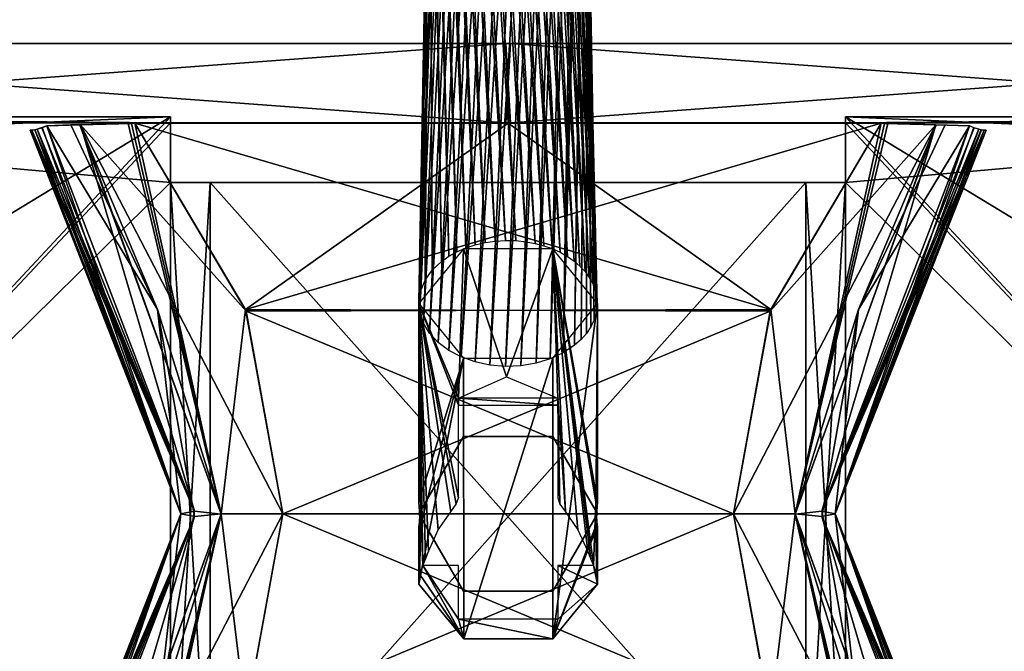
# Model space of a CAD drawing. Header units: millimetres. Extents: x -137 to 239, y -69 to 620.
# Tile 13 of 100: x -25 to 25, y -27 to 5. Entities that reach past the tile are written whole.
import ezdxf

# ---------------------------------------------------------------- set-up
doc = ezdxf.new("R2010")
doc.units = ezdxf.units.MM
doc.header["$LTSCALE"] = 65.185185
for name, color, linetype in [('1', 7, 'CONTINUOUS'), ('11', 7, 'CONTINUOUS'), ('12', 7, 'CONTINUOUS'), ('15', 7, 'CONTINUOUS'), ('16', 7, 'CONTINUOUS'), ('17', 7, 'CONTINUOUS'), ('18', 7, 'CONTINUOUS'), ('19', 7, 'CONTINUOUS'), ('2', 7, 'CONTINUOUS'), ('20', 7, 'CONTINUOUS'), ('21', 7, 'CONTINUOUS'), ('22', 7, 'CONTINUOUS'), ('23', 7, 'CONTINUOUS'), ('24', 7, 'CONTINUOUS'), ('3', 7, 'CONTINUOUS'), ('4', 7, 'CONTINUOUS'), ('51', 7, 'CONTINUOUS'), ('52', 7, 'CONTINUOUS'), ('53', 7, 'CONTINUOUS'), ('54', 7, 'CONTINUOUS'), ('55', 7, 'CONTINUOUS'), ('56', 7, 'CONTINUOUS'), ('752', 7, 'CONTINUOUS'), ('753', 7, 'CONTINUOUS')]:
    doc.layers.add(name, color=color, linetype=linetype)

msp = doc.modelspace()

# ---------------------------------------------------------------- linework, layer by layer
at = {"layer": '1', "color": 7, "linetype": 'Continuous'}
for points in [[(-54.205, 0, -93.99), (-0.12, 0, -108.5), (-54.173, 0, 94.008), (-54.205, 0, -93.99)], [(-54.173, 0, 94.008), (-0.12, 0, -108.5), (0.12, 0, 108.5), (-54.173, 0, 94.008)], [(-0.12, 0, -108.5), (54.173, 0, -94.008), (0.12, 0, 108.5), (-0.12, 0, -108.5)], [(0.12, 0, 108.5), (54.173, 0, -94.008), (54.205, 0, 93.99), (0.12, 0, 108.5)]]:
    msp.add_3dface(points, dxfattribs=at)
at = {"layer": '11', "color": 7, "linetype": 'Continuous'}
for points in [[(-17, 0.3, -82.75), (-17, 0, -82.75), (-54.25, -39.7, -82.75), (-17, 0.3, -82.75)], [(-54.25, 0.3, -82.75), (-17, 0.3, -82.75), (-54.25, -1.293, -82.75), (-54.25, 0.3, -82.75)], [(-54.25, -1.293, -82.75), (-17, 0.3, -82.75), (-49.983, -19.7, -82.75), (-54.25, -1.293, -82.75)], [(-49.983, -19.7, -82.75), (-17, 0.3, -82.75), (-54.25, -39.7, -82.75), (-49.983, -19.7, -82.75)], [(-17, 0, -82.75), (-17, -3, -82.75), (-54.25, -39.7, -82.75), (-17, 0, -82.75)], [(17, -39.7, -82.75), (17, -36.7, -82.75), (54.25, 0.3, -82.75), (17, -39.7, -82.75)], [(54.25, 0.3, -82.75), (17, -36.7, -82.75), (17, -3, -82.75), (54.25, 0.3, -82.75)], [(49.983, -19.7, -82.75), (17, -39.7, -82.75), (54.25, 0.3, -82.75), (49.983, -19.7, -82.75)], [(17, 0.3, -82.75), (54.25, 0.3, -82.75), (17, 0, -82.75), (17, 0.3, -82.75)], [(17, 0, -82.75), (54.25, 0.3, -82.75), (17, -3, -82.75), (17, 0, -82.75)], [(-54.25, -39.7, -82.75), (-17, -3, -82.75), (-17, -36.7, -82.75), (-54.25, -39.7, -82.75)], [(-17, -3, -82.75), (-15, -3, -82.75), (-17, -36.7, -82.75), (-17, -3, -82.75)], [(-17, -36.7, -82.75), (-15, -3, -82.75), (-15, -36.7, -82.75), (-17, -36.7, -82.75)], [(-15, -36.7, -82.75), (-15, -3, -82.75), (15, -3, -82.75), (-15, -36.7, -82.75)], [(15, -36.7, -82.75), (-15, -36.7, -82.75), (15, -3, -82.75), (15, -36.7, -82.75)], [(17, -36.7, -82.75), (15, -36.7, -82.75), (17, -3, -82.75), (17, -36.7, -82.75)], [(17, -3, -82.75), (15, -36.7, -82.75), (15, -3, -82.75), (17, -3, -82.75)], [(54.25, -38.107, -82.75), (17, -39.7, -82.75), (49.983, -19.7, -82.75), (54.25, -38.107, -82.75)]]:
    msp.add_3dface(points, dxfattribs=at)
at = {"layer": '12', "color": 7, "linetype": 'Continuous'}
for points in [[(-49.983, -19.7, 82.75), (-17, -39.7, 82.75), (-54.25, 0.3, 82.75), (-49.983, -19.7, 82.75)], [(-54.25, 0.3, 82.75), (-17, -39.7, 82.75), (-17, -36.7, 82.75), (-54.25, 0.3, 82.75)], [(-17, 0.3, 82.75), (-54.25, 0.3, 82.75), (-17, 0, 82.75), (-17, 0.3, 82.75)], [(-17, 0, 82.75), (-54.25, 0.3, 82.75), (-17, -3, 82.75), (-17, 0, 82.75)], [(-17, -3, 82.75), (-54.25, 0.3, 82.75), (-17, -36.7, 82.75), (-17, -3, 82.75)], [(17, 0.3, 82.75), (17, 0, 82.75), (54.25, -39.7, 82.75), (17, 0.3, 82.75)], [(54.25, 0.3, 82.75), (17, 0.3, 82.75), (54.25, -1.293, 82.75), (54.25, 0.3, 82.75)], [(54.25, -1.293, 82.75), (17, 0.3, 82.75), (49.983, -19.7, 82.75), (54.25, -1.293, 82.75)], [(49.983, -19.7, 82.75), (17, 0.3, 82.75), (54.25, -39.7, 82.75), (49.983, -19.7, 82.75)], [(17, 0, 82.75), (17, -3, 82.75), (54.25, -39.7, 82.75), (17, 0, 82.75)], [(-15, -3, 82.75), (-17, -3, 82.75), (-15, -36.7, 82.75), (-15, -3, 82.75)], [(-15, -36.7, 82.75), (-17, -3, 82.75), (-17, -36.7, 82.75), (-15, -36.7, 82.75)], [(15, -3, 82.75), (-15, -3, 82.75), (15, -36.7, 82.75), (15, -3, 82.75)], [(15, -36.7, 82.75), (-15, -3, 82.75), (-15, -36.7, 82.75), (15, -36.7, 82.75)], [(17, -3, 82.75), (15, -3, 82.75), (17, -36.7, 82.75), (17, -3, 82.75)], [(17, -36.7, 82.75), (15, -3, 82.75), (15, -36.7, 82.75), (17, -36.7, 82.75)], [(54.25, -39.7, 82.75), (17, -3, 82.75), (17, -36.7, 82.75), (54.25, -39.7, 82.75)], [(-54.25, -38.107, 82.75), (-17, -39.7, 82.75), (-49.983, -19.7, 82.75), (-54.25, -38.107, 82.75)]]:
    msp.add_3dface(points, dxfattribs=at)
at = {"layer": '15', "color": 7, "linetype": 'Continuous'}
for points in [[(-15.804, -19.562, -98.382), (-24.085, -0.367, -82.854), (-23.99, -0.366, -84.474), (-15.804, -19.562, -98.382)], [(-16.481, -19.7, -82.854), (-24.085, -0.367, -82.854), (-15.804, -19.562, -98.382), (-16.481, -19.7, -82.854)], [(-23.842, -0.351, -87.189), (-15.804, -19.562, -98.382), (-23.99, -0.366, -84.474), (-23.842, -0.351, -87.189)], [(-23.718, -0.32, -89.769), (-15.804, -19.562, -98.382), (-23.842, -0.351, -87.189), (-23.718, -0.32, -89.769)], [(-23.485, -0.24, -94.939), (-15.804, -19.562, -98.382), (-23.718, -0.32, -89.769), (-23.485, -0.24, -94.939)], [(-23.242, -0.151, -100.433), (-15.804, -19.562, -98.382), (-23.485, -0.24, -94.939), (-23.242, -0.151, -100.433)], [(-24.085, -39.033, -82.854), (-16.481, -19.7, -82.854), (-23.99, -39.034, -84.474), (-24.085, -39.033, -82.854)], [(-23.99, -39.034, -84.474), (-16.481, -19.7, -82.854), (-23.841, -39.049, -87.211), (-23.99, -39.034, -84.474)], [(-23.841, -39.049, -87.211), (-16.481, -19.7, -82.854), (-23.718, -39.08, -89.769), (-23.841, -39.049, -87.211)], [(-23.718, -39.08, -89.769), (-16.481, -19.7, -82.854), (-23.471, -39.165, -95.252), (-23.718, -39.08, -89.769)], [(-23.471, -39.165, -95.252), (-16.481, -19.7, -82.854), (-23.242, -39.249, -100.433), (-23.471, -39.165, -95.252)], [(-23.242, -39.249, -100.433), (-16.481, -19.7, -82.854), (-17.657, -29.994, -99.047), (-23.242, -39.249, -100.433)], [(-17.657, -29.994, -99.047), (-16.481, -19.7, -82.854), (-15.804, -19.562, -98.382), (-17.657, -29.994, -99.047)]]:
    msp.add_3dface(points, dxfattribs=at)
at = {"layer": '16', "color": 7, "linetype": 'Continuous'}
for points in [[(-15.804, -19.562, -98.382), (-23.242, -0.151, -100.433), (-21.544, -0.092, -103.508), (-15.804, -19.562, -98.382)], [(-21.544, -0.092, -103.508), (-23.242, -0.151, -100.433), (-22.121, -0.107, -102.981), (-21.544, -0.092, -103.508)], [(-18.967, -0.026, -104.677), (-18.8, -0.021, -104.711), (-21.544, -0.092, -103.508), (-18.967, -0.026, -104.677)], [(-21.544, -0.092, -103.508), (-18.8, -0.021, -104.711), (-13.201, -9.485, -103.618), (-21.544, -0.092, -103.508)], [(-19.133, -0.03, -104.64), (-18.967, -0.026, -104.677), (-21.544, -0.092, -103.508), (-19.133, -0.03, -104.64)], [(-15.804, -19.562, -98.382), (-21.544, -0.092, -103.508), (-14.46, -19.706, -101.579), (-15.804, -19.562, -98.382)], [(-14.46, -19.706, -101.579), (-21.544, -0.092, -103.508), (-11.355, -19.7, -103.134), (-14.46, -19.706, -101.579)], [(-11.355, -19.7, -103.134), (-21.544, -0.092, -103.508), (-13.201, -9.485, -103.618), (-11.355, -19.7, -103.134)], [(-17.657, -29.994, -99.047), (-14.46, -19.706, -101.579), (-21.573, -39.31, -103.487), (-17.657, -29.994, -99.047)], [(-21.573, -39.31, -103.487), (-14.46, -19.706, -101.579), (-19.133, -39.37, -104.64), (-21.573, -39.31, -103.487)], [(-19.133, -39.37, -104.64), (-14.46, -19.706, -101.579), (-18.967, -39.374, -104.677), (-19.133, -39.37, -104.64)], [(-18.967, -39.374, -104.677), (-14.46, -19.706, -101.579), (-18.8, -39.379, -104.711), (-18.967, -39.374, -104.677)], [(-18.8, -39.379, -104.711), (-14.46, -19.706, -101.579), (-13.204, -29.922, -103.619), (-18.8, -39.379, -104.711)], [(-17.657, -29.994, -99.047), (-15.804, -19.562, -98.382), (-14.46, -19.706, -101.579), (-17.657, -29.994, -99.047)], [(-13.204, -29.922, -103.619), (-14.46, -19.706, -101.579), (-11.355, -19.7, -103.134), (-13.204, -29.922, -103.619)]]:
    msp.add_3dface(points, dxfattribs=at)
at = {"layer": '17', "color": 7, "linetype": 'Continuous'}
for points in [[(-13.201, -9.485, -103.618), (-18.8, -0.021, -104.711), (13.231, -9.404, -103.626), (-13.201, -9.485, -103.618)], [(-18.8, -0.021, -104.711), (0, -0.021, -106.384), (13.231, -9.404, -103.626), (-18.8, -0.021, -104.711)], [(0, -0.021, -106.384), (18.8, -0.021, -104.711), (13.231, -9.404, -103.626), (0, -0.021, -106.384)], [(11.355, -19.7, -103.134), (-13.201, -9.485, -103.618), (13.231, -9.404, -103.626), (11.355, -19.7, -103.134)], [(-11.355, -19.7, -103.134), (-13.201, -9.485, -103.618), (11.355, -19.7, -103.134), (-11.355, -19.7, -103.134)], [(-13.204, -29.922, -103.619), (-11.355, -19.7, -103.134), (13.233, -30.001, -103.626), (-13.204, -29.922, -103.619)], [(13.233, -30.001, -103.626), (-11.355, -19.7, -103.134), (11.355, -19.7, -103.134), (13.233, -30.001, -103.626)]]:
    msp.add_3dface(points, dxfattribs=at)
at = {"layer": '18', "color": 7, "linetype": 'Continuous'}
for points in [[(13.231, -9.404, -103.626), (18.8, -0.021, -104.711), (14.46, -19.693, -101.579), (13.231, -9.404, -103.626)], [(14.46, -19.693, -101.579), (18.8, -0.021, -104.711), (18.967, -0.026, -104.677), (14.46, -19.693, -101.579)], [(19.133, -0.03, -104.64), (14.46, -19.693, -101.579), (18.967, -0.026, -104.677), (19.133, -0.03, -104.64)], [(21.573, -0.09, -103.487), (14.46, -19.693, -101.579), (19.133, -0.03, -104.64), (21.573, -0.09, -103.487)], [(14.46, -19.693, -101.579), (21.573, -0.09, -103.487), (17.657, -9.406, -99.047), (14.46, -19.693, -101.579)], [(21.573, -0.09, -103.487), (22.023, -0.105, -103.082), (17.657, -9.406, -99.047), (21.573, -0.09, -103.487)], [(22.023, -0.105, -103.082), (23.242, -0.151, -100.433), (17.657, -9.406, -99.047), (22.023, -0.105, -103.082)], [(11.355, -19.7, -103.134), (13.231, -9.404, -103.626), (14.46, -19.693, -101.579), (11.355, -19.7, -103.134)], [(15.804, -19.838, -98.382), (14.46, -19.693, -101.579), (17.657, -9.406, -99.047), (15.804, -19.838, -98.382)], [(11.355, -19.7, -103.134), (14.46, -19.693, -101.579), (21.544, -39.308, -103.508), (11.355, -19.7, -103.134)], [(13.233, -30.001, -103.626), (11.355, -19.7, -103.134), (21.544, -39.308, -103.508), (13.233, -30.001, -103.626)], [(21.544, -39.308, -103.508), (14.46, -19.693, -101.579), (15.804, -19.838, -98.382), (21.544, -39.308, -103.508)], [(23.242, -39.249, -100.433), (21.544, -39.308, -103.508), (15.804, -19.838, -98.382), (23.242, -39.249, -100.433)]]:
    msp.add_3dface(points, dxfattribs=at)
at = {"layer": '19', "color": 7, "linetype": 'Continuous'}
for points in [[(17.657, -9.406, -99.047), (23.242, -0.151, -100.433), (16.481, -19.7, -82.854), (17.657, -9.406, -99.047)], [(16.481, -19.7, -82.854), (23.242, -0.151, -100.433), (23.471, -0.235, -95.255), (16.481, -19.7, -82.854)], [(23.718, -0.32, -89.769), (16.481, -19.7, -82.854), (23.471, -0.235, -95.255), (23.718, -0.32, -89.769)], [(23.847, -0.352, -87.079), (16.481, -19.7, -82.854), (23.718, -0.32, -89.769), (23.847, -0.352, -87.079)], [(23.99, -0.366, -84.474), (16.481, -19.7, -82.854), (23.847, -0.352, -87.079), (23.99, -0.366, -84.474)], [(24.085, -0.367, -82.854), (16.481, -19.7, -82.854), (23.99, -0.366, -84.474), (24.085, -0.367, -82.854)], [(15.804, -19.838, -98.382), (17.657, -9.406, -99.047), (16.481, -19.7, -82.854), (15.804, -19.838, -98.382)], [(24.085, -39.033, -82.854), (15.804, -19.838, -98.382), (16.481, -19.7, -82.854), (24.085, -39.033, -82.854)], [(23.242, -39.249, -100.433), (15.804, -19.838, -98.382), (23.485, -39.16, -94.938), (23.242, -39.249, -100.433)], [(15.804, -19.838, -98.382), (24.085, -39.033, -82.854), (23.99, -39.034, -84.474), (15.804, -19.838, -98.382)], [(23.485, -39.16, -94.938), (15.804, -19.838, -98.382), (23.718, -39.08, -89.769), (23.485, -39.16, -94.938)], [(23.718, -39.08, -89.769), (15.804, -19.838, -98.382), (23.848, -39.048, -87.058), (23.718, -39.08, -89.769)], [(23.848, -39.048, -87.058), (15.804, -19.838, -98.382), (23.99, -39.034, -84.474), (23.848, -39.048, -87.058)]]:
    msp.add_3dface(points, dxfattribs=at)
at = {"layer": '2', "color": 7, "linetype": 'Continuous'}
for points in [[(-0.12, 0, -108.5), (-54.205, 0, -93.99), (-54.173, 4, -94.008), (-0.12, 0, -108.5)], [(0.12, 4, -108.5), (-0.12, 0, -108.5), (-54.173, 4, -94.008), (0.12, 4, -108.5)], [(54.173, 0, -94.008), (-0.12, 0, -108.5), (0.12, 4, -108.5), (54.173, 0, -94.008)], [(54.205, 4, -93.99), (54.173, 0, -94.008), (0.12, 4, -108.5), (54.205, 4, -93.99)]]:
    msp.add_3dface(points, dxfattribs=at)
at = {"layer": '20', "color": 7, "linetype": 'Continuous'}
for points in [[(23.242, -0.151, 100.433), (15.804, -19.562, 98.382), (23.485, -0.24, 94.939), (23.242, -0.151, 100.433)], [(23.485, -0.24, 94.939), (15.804, -19.562, 98.382), (23.718, -0.32, 89.769), (23.485, -0.24, 94.939)], [(23.718, -0.32, 89.769), (15.804, -19.562, 98.382), (23.842, -0.351, 87.189), (23.718, -0.32, 89.769)], [(23.842, -0.351, 87.189), (15.804, -19.562, 98.382), (23.99, -0.366, 84.474), (23.842, -0.351, 87.189)], [(15.804, -19.562, 98.382), (24.085, -0.367, 82.854), (23.99, -0.366, 84.474), (15.804, -19.562, 98.382)], [(16.481, -19.7, 82.854), (24.085, -0.367, 82.854), (15.804, -19.562, 98.382), (16.481, -19.7, 82.854)], [(17.657, -29.994, 99.047), (16.481, -19.7, 82.854), (15.804, -19.562, 98.382), (17.657, -29.994, 99.047)], [(24.085, -39.033, 82.854), (16.481, -19.7, 82.854), (23.99, -39.034, 84.474), (24.085, -39.033, 82.854)], [(23.99, -39.034, 84.474), (16.481, -19.7, 82.854), (23.841, -39.049, 87.211), (23.99, -39.034, 84.474)], [(23.841, -39.049, 87.211), (16.481, -19.7, 82.854), (23.718, -39.08, 89.769), (23.841, -39.049, 87.211)], [(23.718, -39.08, 89.769), (16.481, -19.7, 82.854), (23.471, -39.165, 95.252), (23.718, -39.08, 89.769)], [(23.471, -39.165, 95.252), (16.481, -19.7, 82.854), (23.242, -39.249, 100.433), (23.471, -39.165, 95.252)], [(23.242, -39.249, 100.433), (16.481, -19.7, 82.854), (17.657, -29.994, 99.047), (23.242, -39.249, 100.433)]]:
    msp.add_3dface(points, dxfattribs=at)
at = {"layer": '21', "color": 7, "linetype": 'Continuous'}
for points in [[(14.46, -19.706, 101.579), (21.544, -0.092, 103.508), (11.355, -19.7, 103.134), (14.46, -19.706, 101.579)], [(11.355, -19.7, 103.134), (21.544, -0.092, 103.508), (13.201, -9.485, 103.618), (11.355, -19.7, 103.134)], [(21.544, -0.092, 103.508), (18.8, -0.021, 104.711), (13.201, -9.485, 103.618), (21.544, -0.092, 103.508)], [(15.804, -19.562, 98.382), (21.544, -0.092, 103.508), (14.46, -19.706, 101.579), (15.804, -19.562, 98.382)], [(15.804, -19.562, 98.382), (23.242, -0.151, 100.433), (21.544, -0.092, 103.508), (15.804, -19.562, 98.382)], [(18.967, -0.026, 104.677), (18.8, -0.021, 104.711), (21.544, -0.092, 103.508), (18.967, -0.026, 104.677)], [(19.133, -0.03, 104.64), (18.967, -0.026, 104.677), (21.544, -0.092, 103.508), (19.133, -0.03, 104.64)], [(21.544, -0.092, 103.508), (23.242, -0.151, 100.433), (22.121, -0.107, 102.981), (21.544, -0.092, 103.508)], [(13.204, -29.922, 103.619), (14.46, -19.706, 101.579), (11.355, -19.7, 103.134), (13.204, -29.922, 103.619)], [(18.8, -39.379, 104.711), (14.46, -19.706, 101.579), (13.204, -29.922, 103.619), (18.8, -39.379, 104.711)], [(17.657, -29.994, 99.047), (15.804, -19.562, 98.382), (14.46, -19.706, 101.579), (17.657, -29.994, 99.047)], [(17.657, -29.994, 99.047), (14.46, -19.706, 101.579), (21.573, -39.31, 103.487), (17.657, -29.994, 99.047)], [(21.573, -39.31, 103.487), (14.46, -19.706, 101.579), (19.133, -39.37, 104.64), (21.573, -39.31, 103.487)], [(19.133, -39.37, 104.64), (14.46, -19.706, 101.579), (18.967, -39.374, 104.677), (19.133, -39.37, 104.64)], [(18.967, -39.374, 104.677), (14.46, -19.706, 101.579), (18.8, -39.379, 104.711), (18.967, -39.374, 104.677)]]:
    msp.add_3dface(points, dxfattribs=at)
at = {"layer": '22', "color": 7, "linetype": 'Continuous'}
for points in [[(0, -0.021, 106.384), (-18.8, -0.021, 104.711), (-13.231, -9.404, 103.626), (0, -0.021, 106.384)], [(13.201, -9.485, 103.618), (18.8, -0.021, 104.711), (-13.231, -9.404, 103.626), (13.201, -9.485, 103.618)], [(18.8, -0.021, 104.711), (0, -0.021, 106.384), (-13.231, -9.404, 103.626), (18.8, -0.021, 104.711)], [(-11.355, -19.7, 103.134), (13.201, -9.485, 103.618), (-13.231, -9.404, 103.626), (-11.355, -19.7, 103.134)], [(11.355, -19.7, 103.134), (13.201, -9.485, 103.618), (-11.355, -19.7, 103.134), (11.355, -19.7, 103.134)], [(13.204, -29.922, 103.619), (11.355, -19.7, 103.134), (-13.233, -30.001, 103.626), (13.204, -29.922, 103.619)], [(-13.233, -30.001, 103.626), (11.355, -19.7, 103.134), (-11.355, -19.7, 103.134), (-13.233, -30.001, 103.626)]]:
    msp.add_3dface(points, dxfattribs=at)
at = {"layer": '23', "color": 7, "linetype": 'Continuous'}
for points in [[(-22.023, -0.105, 103.082), (-23.242, -0.151, 100.433), (-17.657, -9.406, 99.047), (-22.023, -0.105, 103.082)], [(-21.573, -0.09, 103.487), (-22.023, -0.105, 103.082), (-17.657, -9.406, 99.047), (-21.573, -0.09, 103.487)], [(-21.573, -0.09, 103.487), (-14.46, -19.693, 101.579), (-19.133, -0.03, 104.64), (-21.573, -0.09, 103.487)], [(-14.46, -19.693, 101.579), (-21.573, -0.09, 103.487), (-17.657, -9.406, 99.047), (-14.46, -19.693, 101.579)], [(-19.133, -0.03, 104.64), (-14.46, -19.693, 101.579), (-18.967, -0.026, 104.677), (-19.133, -0.03, 104.64)], [(-14.46, -19.693, 101.579), (-18.8, -0.021, 104.711), (-18.967, -0.026, 104.677), (-14.46, -19.693, 101.579)], [(-13.231, -9.404, 103.626), (-18.8, -0.021, 104.711), (-14.46, -19.693, 101.579), (-13.231, -9.404, 103.626)], [(-15.804, -19.838, 98.382), (-14.46, -19.693, 101.579), (-17.657, -9.406, 99.047), (-15.804, -19.838, 98.382)], [(-11.355, -19.7, 103.134), (-13.231, -9.404, 103.626), (-14.46, -19.693, 101.579), (-11.355, -19.7, 103.134)], [(-23.242, -39.249, 100.433), (-21.544, -39.308, 103.508), (-15.804, -19.838, 98.382), (-23.242, -39.249, 100.433)], [(-11.355, -19.7, 103.134), (-14.46, -19.693, 101.579), (-21.544, -39.308, 103.508), (-11.355, -19.7, 103.134)], [(-21.544, -39.308, 103.508), (-14.46, -19.693, 101.579), (-15.804, -19.838, 98.382), (-21.544, -39.308, 103.508)], [(-13.233, -30.001, 103.626), (-11.355, -19.7, 103.134), (-21.544, -39.308, 103.508), (-13.233, -30.001, 103.626)]]:
    msp.add_3dface(points, dxfattribs=at)
at = {"layer": '24', "color": 7, "linetype": 'Continuous'}
for points in [[(-24.085, -0.367, 82.854), (-16.481, -19.7, 82.854), (-23.99, -0.366, 84.474), (-24.085, -0.367, 82.854)], [(-23.99, -0.366, 84.474), (-16.481, -19.7, 82.854), (-23.847, -0.352, 87.079), (-23.99, -0.366, 84.474)], [(-23.847, -0.352, 87.079), (-16.481, -19.7, 82.854), (-23.718, -0.32, 89.769), (-23.847, -0.352, 87.079)], [(-23.718, -0.32, 89.769), (-16.481, -19.7, 82.854), (-23.471, -0.235, 95.255), (-23.718, -0.32, 89.769)], [(-16.481, -19.7, 82.854), (-23.242, -0.151, 100.433), (-23.471, -0.235, 95.255), (-16.481, -19.7, 82.854)], [(-17.657, -9.406, 99.047), (-23.242, -0.151, 100.433), (-16.481, -19.7, 82.854), (-17.657, -9.406, 99.047)], [(-15.804, -19.838, 98.382), (-17.657, -9.406, 99.047), (-16.481, -19.7, 82.854), (-15.804, -19.838, 98.382)], [(-24.085, -39.033, 82.854), (-15.804, -19.838, 98.382), (-16.481, -19.7, 82.854), (-24.085, -39.033, 82.854)], [(-15.804, -19.838, 98.382), (-24.085, -39.033, 82.854), (-23.99, -39.034, 84.474), (-15.804, -19.838, 98.382)], [(-23.848, -39.048, 87.058), (-15.804, -19.838, 98.382), (-23.99, -39.034, 84.474), (-23.848, -39.048, 87.058)], [(-23.718, -39.08, 89.769), (-15.804, -19.838, 98.382), (-23.848, -39.048, 87.058), (-23.718, -39.08, 89.769)], [(-23.485, -39.16, 94.938), (-15.804, -19.838, 98.382), (-23.718, -39.08, 89.769), (-23.485, -39.16, 94.938)], [(-23.242, -39.249, 100.433), (-15.804, -19.838, 98.382), (-23.485, -39.16, 94.938), (-23.242, -39.249, 100.433)]]:
    msp.add_3dface(points, dxfattribs=at)
at = {"layer": '3', "color": 7, "linetype": 'Continuous'}
for points in [[(-54.205, 4, 93.99), (-54.173, 0, 94.008), (-0.12, 4, 108.5), (-54.205, 4, 93.99)], [(-54.173, 0, 94.008), (0.12, 0, 108.5), (-0.12, 4, 108.5), (-54.173, 0, 94.008)], [(-0.12, 4, 108.5), (0.12, 0, 108.5), (54.173, 4, 94.008), (-0.12, 4, 108.5)], [(0.12, 0, 108.5), (54.205, 0, 93.99), (54.173, 4, 94.008), (0.12, 0, 108.5)]]:
    msp.add_3dface(points, dxfattribs=at)
at = {"layer": '4', "color": 7, "linetype": 'Continuous'}
for points in [[(-54.173, 4, -94.008), (-54.205, 4, 93.99), (-0.12, 4, 108.5), (-54.173, 4, -94.008)], [(0.12, 4, -108.5), (-54.173, 4, -94.008), (-0.12, 4, 108.5), (0.12, 4, -108.5)], [(0.12, 4, -108.5), (-0.12, 4, 108.5), (54.173, 4, 94.008), (0.12, 4, -108.5)], [(54.205, 4, -93.99), (0.12, 4, -108.5), (54.173, 4, 94.008), (54.205, 4, -93.99)]]:
    msp.add_3dface(points, dxfattribs=at)
at = {"layer": '51', "color": 7, "linetype": 'Continuous'}
for points in [[(-4.5, -19.7, -106.58), (-2.25, -15.803, -106.58), (-4.5, -19.7, -119.58), (-4.5, -19.7, -106.58)], [(-4.5, -19.7, -119.58), (-2.25, -15.803, -106.58), (-2.25, -15.803, -119.58), (-4.5, -19.7, -119.58)], [(-2.25, -15.803, -106.58), (2.25, -15.803, -106.58), (-2.25, -15.803, -119.58), (-2.25, -15.803, -106.58)], [(-2.25, -15.803, -119.58), (2.25, -15.803, -106.58), (2.25, -15.803, -119.58), (-2.25, -15.803, -119.58)], [(4.5, -19.7, -106.58), (4.5, -19.7, -119.58), (2.25, -15.803, -119.58), (4.5, -19.7, -106.58)], [(2.25, -15.803, -106.58), (4.5, -19.7, -106.58), (2.25, -15.803, -119.58), (2.25, -15.803, -106.58)]]:
    msp.add_3dface(points, dxfattribs=at)
at = {"layer": '52', "color": 7, "linetype": 'Continuous'}
for points in [[(-4.5, -19.7, -106.58), (-4.5, -19.7, -119.58), (-2.25, -23.597, -119.58), (-4.5, -19.7, -106.58)], [(-4.5, -19.7, -106.58), (-2.25, -23.597, -119.58), (-2.25, -23.597, -106.58), (-4.5, -19.7, -106.58)], [(4.5, -19.7, -119.58), (4.5, -19.7, -106.58), (2.25, -23.597, -106.58), (4.5, -19.7, -119.58)], [(2.25, -23.597, -119.58), (4.5, -19.7, -119.58), (2.25, -23.597, -106.58), (2.25, -23.597, -119.58)], [(-2.25, -23.597, -119.58), (2.25, -23.597, -119.58), (-2.25, -23.597, -106.58), (-2.25, -23.597, -119.58)], [(-2.25, -23.597, -106.58), (2.25, -23.597, -119.58), (2.25, -23.597, -106.58), (-2.25, -23.597, -106.58)]]:
    msp.add_3dface(points, dxfattribs=at)
at = {"layer": '53', "color": 7, "linetype": 'Continuous'}
for points in [[(-4.3, -22.297, -120.106), (-4.45, -22.761, -120.57), (-2.226, -26, -123.809), (-4.3, -22.297, -120.106)], [(-2.5, -22.297, -120.106), (-4.3, -22.297, -120.106), (-2.5, -25.003, -122.813), (-2.5, -22.297, -120.106)], [(-2.5, -25.003, -122.813), (-4.3, -22.297, -120.106), (-2.226, -26, -123.809), (-2.5, -25.003, -122.813)], [(2.5, -22.297, -120.106), (2.5, -25.003, -122.813), (4.5, -23.236, -121.045), (2.5, -22.297, -120.106)], [(4.3, -22.297, -120.106), (2.5, -22.297, -120.106), (4.5, -23.236, -121.045), (4.3, -22.297, -120.106)], [(4.45, -22.761, -120.57), (4.3, -22.297, -120.106), (4.5, -23.236, -121.045), (4.45, -22.761, -120.57)], [(-4.45, -22.761, -120.57), (-4.5, -23.236, -121.045), (-2.226, -26, -123.809), (-4.45, -22.761, -120.57)], [(4.5, -23.236, -121.045), (2.5, -25.003, -122.813), (2.256, -25.988, -123.797), (4.5, -23.236, -121.045)], [(2.5, -25.003, -122.813), (-2.5, -25.003, -122.813), (2.256, -25.988, -123.797), (2.5, -25.003, -122.813)], [(2.256, -25.988, -123.797), (-2.5, -25.003, -122.813), (-2.226, -26, -123.809), (2.256, -25.988, -123.797)]]:
    msp.add_3dface(points, dxfattribs=at)
at = {"layer": '54', "color": 7, "linetype": 'Continuous'}
for points in [[(-2.25, -6.338, -132.431), (-4.5, -9.093, -135.187), (-2.5, -13.872, -125.117), (-2.25, -6.338, -132.431)], [(-0.077, -12.801, -125.117), (-2.25, -6.338, -132.431), (-2.5, -13.872, -125.117), (-0.077, -12.801, -125.117)], [(2.25, -6.338, -132.431), (-2.25, -6.338, -132.431), (-0.077, -12.801, -125.117), (2.25, -6.338, -132.431)], [(2.5, -13.872, -125.117), (2.25, -6.338, -132.431), (-0.077, -12.801, -125.117), (2.5, -13.872, -125.117)], [(2.25, -6.338, -132.431), (4.3, -22.297, -120.106), (4.415, -19.088, -123.963), (2.25, -6.338, -132.431)], [(4.3, -22.297, -120.106), (2.25, -6.338, -132.431), (4.164, -21.977, -119.891), (4.3, -22.297, -120.106)], [(4.5, -9.093, -135.187), (2.25, -6.338, -132.431), (4.5, -19.099, -125.182), (4.5, -9.093, -135.187)], [(4.5, -19.099, -125.182), (2.25, -6.338, -132.431), (4.415, -19.088, -123.963), (4.5, -19.099, -125.182)], [(4.164, -21.977, -119.891), (2.25, -6.338, -132.431), (4.014, -21.59, -119.813), (4.164, -21.977, -119.891)], [(4.014, -21.59, -119.813), (2.25, -6.338, -132.431), (3.521, -20.504, -119.813), (4.014, -21.59, -119.813)], [(3.521, -20.504, -119.813), (2.25, -6.338, -132.431), (2.891, -19.59, -119.813), (3.521, -20.504, -119.813)], [(2.891, -19.59, -119.813), (2.25, -6.338, -132.431), (2.5, -13.872, -125.117), (2.891, -19.59, -119.813)], [(-4.415, -19.083, -123.968), (-4.3, -22.297, -120.106), (-4.5, -9.093, -135.187), (-4.415, -19.083, -123.968)], [(-4.5, -9.093, -135.187), (-4.3, -22.297, -120.106), (-4.164, -21.977, -119.891), (-4.5, -9.093, -135.187)], [(-4.5, -19.099, -125.182), (-4.415, -19.083, -123.968), (-4.5, -9.093, -135.187), (-4.5, -19.099, -125.182)], [(-2.5, -13.872, -125.117), (-4.5, -9.093, -135.187), (-2.5, -14.226, -124.763), (-2.5, -13.872, -125.117)], [(-2.5, -14.226, -124.763), (-4.5, -9.093, -135.187), (-2.5, -18.883, -120.106), (-2.5, -14.226, -124.763)], [(-2.5, -18.883, -120.106), (-4.5, -9.093, -135.187), (-2.608, -19.203, -119.89), (-2.5, -18.883, -120.106)], [(-2.608, -19.203, -119.89), (-4.5, -9.093, -135.187), (-2.891, -19.59, -119.813), (-2.608, -19.203, -119.89)], [(-2.891, -19.59, -119.813), (-4.5, -9.093, -135.187), (-3.521, -20.504, -119.813), (-2.891, -19.59, -119.813)], [(-3.521, -20.504, -119.813), (-4.5, -9.093, -135.187), (-4.014, -21.59, -119.813), (-3.521, -20.504, -119.813)], [(-4.014, -21.59, -119.813), (-4.5, -9.093, -135.187), (-4.164, -21.977, -119.891), (-4.014, -21.59, -119.813)], [(2.608, -19.204, -119.89), (2.891, -19.59, -119.813), (2.5, -13.872, -125.117), (2.608, -19.204, -119.89)], [(2.5, -14.226, -124.763), (2.608, -19.204, -119.89), (2.5, -13.872, -125.117), (2.5, -14.226, -124.763)], [(2.5, -18.883, -120.106), (2.608, -19.204, -119.89), (2.5, -14.226, -124.763), (2.5, -18.883, -120.106)], [(-4.5, -20.301, -123.979), (-4.45, -22.761, -120.57), (-4.415, -19.083, -123.968), (-4.5, -20.301, -123.979)], [(-4.45, -22.761, -120.57), (-4.3, -22.297, -120.106), (-4.415, -19.083, -123.968), (-4.45, -22.761, -120.57)], [(4.3, -22.297, -120.106), (4.45, -22.761, -120.57), (4.415, -19.088, -123.963), (4.3, -22.297, -120.106)], [(4.45, -22.761, -120.57), (4.5, -23.236, -121.045), (4.415, -19.088, -123.963), (4.45, -22.761, -120.57)], [(4.415, -19.088, -123.963), (4.5, -23.236, -121.045), (4.5, -20.301, -123.979), (4.415, -19.088, -123.963)], [(-4.5, -23.236, -121.045), (-4.45, -22.761, -120.57), (-4.5, -20.301, -123.979), (-4.5, -23.236, -121.045)]]:
    msp.add_3dface(points, dxfattribs=at)
at = {"layer": '55', "color": 7, "linetype": 'Continuous'}
for points in [[(2.5, -14.226, -124.763), (2.5, -13.872, -125.117), (-2.5, -13.872, -125.117), (2.5, -14.226, -124.763)], [(2.5, -14.226, -124.763), (-2.5, -13.872, -125.117), (-2.5, -14.226, -124.763), (2.5, -14.226, -124.763)]]:
    msp.add_3dface(points, dxfattribs=at)
at = {"layer": '56', "color": 7, "linetype": 'Continuous'}
for points in [[(-4.5, -19.099, -125.182), (-4.5, -9.093, -135.187), (-2.25, -11.849, -137.943), (-4.5, -19.099, -125.182)], [(4.5, -9.093, -135.187), (2.256, -25.988, -123.797), (2.25, -11.849, -137.943), (4.5, -9.093, -135.187)], [(2.256, -25.988, -123.797), (4.5, -9.093, -135.187), (4.415, -20.307, -125.203), (2.256, -25.988, -123.797)], [(4.5, -9.093, -135.187), (4.5, -19.099, -125.182), (4.415, -20.307, -125.203), (4.5, -9.093, -135.187)], [(-2.226, -26, -123.809), (-4.5, -23.236, -121.045), (-2.25, -11.849, -137.943), (-2.226, -26, -123.809)], [(-2.25, -11.849, -137.943), (-4.5, -23.236, -121.045), (-4.415, -20.323, -125.187), (-2.25, -11.849, -137.943)], [(-4.5, -19.099, -125.182), (-2.25, -11.849, -137.943), (-4.415, -20.323, -125.187), (-4.5, -19.099, -125.182)], [(2.25, -11.849, -137.943), (-2.226, -26, -123.809), (-2.25, -11.849, -137.943), (2.25, -11.849, -137.943)], [(2.256, -25.988, -123.797), (-2.226, -26, -123.809), (2.25, -11.849, -137.943), (2.256, -25.988, -123.797)], [(-4.5, -23.236, -121.045), (-4.5, -20.301, -123.979), (-4.415, -20.323, -125.187), (-4.5, -23.236, -121.045)], [(4.5, -23.236, -121.045), (2.256, -25.988, -123.797), (4.5, -20.301, -123.979), (4.5, -23.236, -121.045)], [(4.5, -20.301, -123.979), (2.256, -25.988, -123.797), (4.415, -20.307, -125.203), (4.5, -20.301, -123.979)]]:
    msp.add_3dface(points, dxfattribs=at)
at = {"layer": '752', "color": 7, "linetype": 'Continuous'}
for points in [[(-3.351, -6.98, -133.074), (-3.913, 30.385, -173.49), (-3.978, 30.093, -173.783), (-3.351, -6.98, -133.074)], [(-4.17, -7.917, -134.01), (-3.818, -7.423, -133.517), (-4, 29.797, -174.078), (-4.17, -7.917, -134.01)], [(-3.947, 29.339, -174.537), (-4.17, -7.917, -134.01), (-4, 29.797, -174.078), (-3.947, 29.339, -174.537)], [(-4, 29.797, -174.078), (-3.818, -7.423, -133.517), (-3.978, 30.093, -173.783), (-4, 29.797, -174.078)], [(-3.818, -7.423, -133.517), (-3.351, -6.98, -133.074), (-3.978, 30.093, -173.783), (-3.818, -7.423, -133.517)], [(-4.396, -8.446, -134.54), (-4.17, -7.917, -134.01), (-3.947, 29.339, -174.537), (-4.396, -8.446, -134.54)], [(-3.789, 28.892, -174.983), (-4.396, -8.446, -134.54), (-3.947, 29.339, -174.537), (-3.789, 28.892, -174.983)], [(-4.488, -8.996, -135.089), (-4.396, -8.446, -134.54), (-3.789, 28.892, -174.983), (-4.488, -8.996, -135.089)], [(-3.531, 28.469, -175.406), (-4.488, -8.996, -135.089), (-3.789, 28.892, -174.983), (-3.531, 28.469, -175.406)], [(3.351, -11.206, -137.3), (2.782, -11.585, -137.679), (3.913, 29.21, -174.665), (3.351, -11.206, -137.3)], [(3.913, 29.21, -174.665), (2.782, -11.585, -137.679), (3.726, 28.769, -175.106), (3.913, 29.21, -174.665)], [(-3.18, 28.082, -175.794), (-4.488, -8.996, -135.089), (-3.531, 28.469, -175.406), (-3.18, 28.082, -175.794)], [(2.782, -11.585, -137.679), (2.129, -11.889, -137.982), (3.441, 28.355, -175.52), (2.782, -11.585, -137.679)], [(3.441, 28.355, -175.52), (2.129, -11.889, -137.982), (3.065, 27.98, -175.895), (3.441, 28.355, -175.52)], [(3.726, 28.769, -175.106), (2.782, -11.585, -137.679), (3.441, 28.355, -175.52), (3.726, 28.769, -175.106)], [(-4.444, -9.548, -135.642), (-4.488, -8.996, -135.089), (-3.18, 28.082, -175.794), (-4.444, -9.548, -135.642)], [(-2.744, 27.74, -176.136), (-4.444, -9.548, -135.642), (-3.18, 28.082, -175.794), (-2.744, 27.74, -176.136)], [(2.129, -11.889, -137.982), (1.411, -12.108, -138.201), (3.065, 27.98, -175.895), (2.129, -11.889, -137.982)], [(3.065, 27.98, -175.895), (1.411, -12.108, -138.201), (2.608, 27.653, -176.223), (3.065, 27.98, -175.895)], [(-4.264, -10.087, -136.181), (-4.444, -9.548, -135.642), (-2.744, 27.74, -176.136), (-4.264, -10.087, -136.181)], [(-2.236, 27.452, -176.423), (-4.264, -10.087, -136.181), (-2.744, 27.74, -176.136), (-2.236, 27.452, -176.423)], [(-3.955, -10.596, -136.69), (-4.264, -10.087, -136.181), (-2.236, 27.452, -176.423), (-3.955, -10.596, -136.69)], [(-1.668, 27.227, -176.649), (-3.955, -10.596, -136.69), (-2.236, 27.452, -176.423), (-1.668, 27.227, -176.649)], [(0.649, -12.235, -138.329), (-0.132, -12.267, -138.36), (2.081, 27.382, -176.493), (0.649, -12.235, -138.329)], [(2.081, 27.382, -176.493), (-0.132, -12.267, -138.36), (1.5, 27.175, -176.7), (2.081, 27.382, -176.493)], [(1.411, -12.108, -138.201), (0.649, -12.235, -138.329), (2.608, 27.653, -176.223), (1.411, -12.108, -138.201)], [(2.608, 27.653, -176.223), (0.649, -12.235, -138.329), (2.081, 27.382, -176.493), (2.608, 27.653, -176.223)], [(-3.525, -11.06, -137.153), (-3.955, -10.596, -136.69), (-1.668, 27.227, -176.649), (-3.525, -11.06, -137.153)], [(-1.056, 27.069, -176.806), (-3.525, -11.06, -137.153), (-1.668, 27.227, -176.649), (-1.056, 27.069, -176.806)], [(-2.988, -11.463, -137.557), (-3.525, -11.06, -137.153), (-1.056, 27.069, -176.806), (-2.988, -11.463, -137.557)], [(-0.417, 26.984, -176.891), (-2.988, -11.463, -137.557), (-1.056, 27.069, -176.806), (-0.417, 26.984, -176.891)], [(-2.36, -11.794, -137.888), (-2.988, -11.463, -137.557), (-0.417, 26.984, -176.891), (-2.36, -11.794, -137.888)], [(0.234, 26.974, -176.901), (-2.36, -11.794, -137.888), (-0.417, 26.984, -176.891), (0.234, 26.974, -176.901)], [(-1.66, -12.043, -138.137), (-2.36, -11.794, -137.888), (0.234, 26.974, -176.901), (-1.66, -12.043, -138.137)], [(-0.91, -12.202, -138.296), (-1.66, -12.043, -138.137), (0.879, 27.038, -176.837), (-0.91, -12.202, -138.296)], [(0.879, 27.038, -176.837), (-1.66, -12.043, -138.137), (0.234, 26.974, -176.901), (0.879, 27.038, -176.837)], [(-0.132, -12.267, -138.36), (-0.91, -12.202, -138.296), (1.5, 27.175, -176.7), (-0.132, -12.267, -138.36)], [(1.5, 27.175, -176.7), (-0.91, -12.202, -138.296), (0.879, 27.038, -176.837), (1.5, 27.175, -176.7)]]:
    msp.add_3dface(points, dxfattribs=at)
at = {"layer": '753', "color": 7, "linetype": 'Continuous'}
for points in [[(-1.672, 32.367, -171.508), (-2.083, 32.212, -171.663), (0.393, -5.931, -132.024), (-1.672, 32.367, -171.508)], [(-1.239, 32.487, -171.388), (-1.672, 32.367, -171.508), (0.91, -5.984, -132.078), (-1.239, 32.487, -171.388)], [(0.91, -5.984, -132.078), (-1.672, 32.367, -171.508), (0.393, -5.931, -132.024), (0.91, -5.984, -132.078)], [(-0.834, 32.564, -171.312), (-1.239, 32.487, -171.388), (1.365, -6.069, -132.162), (-0.834, 32.564, -171.312)], [(1.365, -6.069, -132.162), (-1.239, 32.487, -171.388), (0.91, -5.984, -132.078), (1.365, -6.069, -132.162)], [(-0.42, 32.61, -171.265), (-0.834, 32.564, -171.312), (1.805, -6.186, -132.28), (-0.42, 32.61, -171.265)], [(1.805, -6.186, -132.28), (-0.834, 32.564, -171.312), (1.365, -6.069, -132.162), (1.805, -6.186, -132.28)], [(-0.002, 32.626, -171.249), (-0.42, 32.61, -171.265), (2.225, -6.336, -132.429), (-0.002, 32.626, -171.249)], [(2.225, -6.336, -132.429), (-0.42, 32.61, -171.265), (1.805, -6.186, -132.28), (2.225, -6.336, -132.429)], [(0.417, 32.611, -171.265), (-0.002, 32.626, -171.249), (2.621, -6.516, -132.609), (0.417, 32.611, -171.265)], [(2.621, -6.516, -132.609), (-0.002, 32.626, -171.249), (2.225, -6.336, -132.429), (2.621, -6.516, -132.609)], [(0.831, 32.564, -171.311), (0.417, 32.611, -171.265), (2.988, -6.724, -132.817), (0.831, 32.564, -171.311)], [(2.988, -6.724, -132.817), (0.417, 32.611, -171.265), (2.621, -6.516, -132.609), (2.988, -6.724, -132.817)], [(1.236, 32.488, -171.388), (0.831, 32.564, -171.311), (3.323, -6.958, -133.051), (1.236, 32.488, -171.388)], [(3.323, -6.958, -133.051), (0.831, 32.564, -171.311), (2.988, -6.724, -132.817), (3.323, -6.958, -133.051)], [(1.627, 32.381, -171.494), (1.236, 32.488, -171.388), (3.62, -7.215, -133.309), (1.627, 32.381, -171.494)], [(3.62, -7.215, -133.309), (1.236, 32.488, -171.388), (3.323, -6.958, -133.051), (3.62, -7.215, -133.309)], [(2, 32.247, -171.629), (1.627, 32.381, -171.494), (3.878, -7.494, -133.587), (2, 32.247, -171.629)], [(3.878, -7.494, -133.587), (1.627, 32.381, -171.494), (3.62, -7.215, -133.309), (3.878, -7.494, -133.587)], [(2.352, 32.085, -171.79), (2, 32.247, -171.629), (4.094, -7.789, -133.883), (2.352, 32.085, -171.79)], [(4.094, -7.789, -133.883), (2, 32.247, -171.629), (3.878, -7.494, -133.587), (4.094, -7.789, -133.883)], [(-2.814, 31.807, -172.068), (-3.125, 31.563, -172.312), (-1.161, -6.026, -132.12), (-2.814, 31.807, -172.068)], [(-2.465, 32.025, -171.851), (-2.814, 31.807, -172.068), (-0.649, -5.952, -132.045), (-2.465, 32.025, -171.851)], [(-0.649, -5.952, -132.045), (-2.814, 31.807, -172.068), (-1.161, -6.026, -132.12), (-0.649, -5.952, -132.045)], [(-2.083, 32.212, -171.663), (-2.465, 32.025, -171.851), (-0.129, -5.92, -132.013), (-2.083, 32.212, -171.663)], [(-0.129, -5.92, -132.013), (-2.465, 32.025, -171.851), (-0.649, -5.952, -132.045), (-0.129, -5.92, -132.013)], [(0.393, -5.931, -132.024), (-2.083, 32.212, -171.663), (-0.129, -5.92, -132.013), (0.393, -5.931, -132.024)], [(2.677, 31.899, -171.977), (2.352, 32.085, -171.79), (4.264, -8.099, -134.193), (2.677, 31.899, -171.977)], [(4.264, -8.099, -134.193), (2.352, 32.085, -171.79), (4.094, -7.789, -133.883), (4.264, -8.099, -134.193)], [(3.005, 31.665, -172.211), (2.677, 31.899, -171.977), (4.399, -8.456, -134.55), (3.005, 31.665, -172.211)], [(4.399, -8.456, -134.55), (2.677, 31.899, -171.977), (4.264, -8.099, -134.193), (4.399, -8.456, -134.55)], [(-3.394, 31.295, -172.581), (-3.616, 31.006, -172.869), (-2.129, -6.298, -132.392), (-3.394, 31.295, -172.581)], [(-3.125, 31.563, -172.312), (-3.394, 31.295, -172.581), (-1.656, -6.142, -132.236), (-3.125, 31.563, -172.312)], [(-1.656, -6.142, -132.236), (-3.394, 31.295, -172.581), (-2.129, -6.298, -132.392), (-1.656, -6.142, -132.236)], [(-1.161, -6.026, -132.12), (-3.125, 31.563, -172.312), (-1.656, -6.142, -132.236), (-1.161, -6.026, -132.12)], [(3.291, 31.405, -172.47), (3.005, 31.665, -172.211), (4.474, -8.822, -134.915), (3.291, 31.405, -172.47)], [(4.474, -8.822, -134.915), (3.005, 31.665, -172.211), (4.399, -8.456, -134.55), (4.474, -8.822, -134.915)], [(3.533, 31.124, -172.751), (3.291, 31.405, -172.47), (4.488, -9.191, -135.285), (3.533, 31.124, -172.751)], [(4.488, -9.191, -135.285), (3.291, 31.405, -172.47), (4.474, -8.822, -134.915), (4.488, -9.191, -135.285)], [(-3.616, 31.006, -172.869), (-3.79, 30.702, -173.174), (-2.573, -6.492, -132.585), (-3.616, 31.006, -172.869)], [(-2.129, -6.298, -132.392), (-3.616, 31.006, -172.869), (-2.573, -6.492, -132.585), (-2.129, -6.298, -132.392)], [(3.727, 30.825, -173.05), (3.533, 31.124, -172.751), (4.442, -9.559, -135.652), (3.727, 30.825, -173.05)], [(4.442, -9.559, -135.652), (3.533, 31.124, -172.751), (4.488, -9.191, -135.285), (4.442, -9.559, -135.652)], [(3.87, 30.513, -173.363), (3.727, 30.825, -173.05), (4.335, -9.92, -136.014), (3.87, 30.513, -173.363)], [(4.335, -9.92, -136.014), (3.727, 30.825, -173.05), (4.442, -9.559, -135.652), (4.335, -9.92, -136.014)], [(-3.79, 30.702, -173.174), (-3.913, 30.385, -173.49), (-2.982, -6.72, -132.814), (-3.79, 30.702, -173.174)], [(-3.913, 30.385, -173.49), (-3.351, -6.98, -133.074), (-2.982, -6.72, -132.814), (-3.913, 30.385, -173.49)], [(-2.573, -6.492, -132.585), (-3.79, 30.702, -173.174), (-2.982, -6.72, -132.814), (-2.573, -6.492, -132.585)], [(3.961, 30.19, -173.685), (3.87, 30.513, -173.363), (4.17, -10.27, -136.364), (3.961, 30.19, -173.685)], [(4.17, -10.27, -136.364), (3.87, 30.513, -173.363), (4.335, -9.92, -136.014), (4.17, -10.27, -136.364)], [(3.983, 29.535, -174.341), (3.999, 29.863, -174.013), (3.675, -10.918, -137.011), (3.983, 29.535, -174.341)], [(3.675, -10.918, -137.011), (3.999, 29.863, -174.013), (3.949, -10.604, -136.698), (3.675, -10.918, -137.011)], [(3.999, 29.863, -174.013), (3.961, 30.19, -173.685), (3.949, -10.604, -136.698), (3.999, 29.863, -174.013)], [(3.949, -10.604, -136.698), (3.961, 30.19, -173.685), (4.17, -10.27, -136.364), (3.949, -10.604, -136.698)], [(3.351, -11.206, -137.3), (3.913, 29.21, -174.665), (3.983, 29.535, -174.341), (3.351, -11.206, -137.3)], [(3.351, -11.206, -137.3), (3.983, 29.535, -174.341), (3.675, -10.918, -137.011), (3.351, -11.206, -137.3)]]:
    msp.add_3dface(points, dxfattribs=at)

doc.saveas('drawing.dxf')
